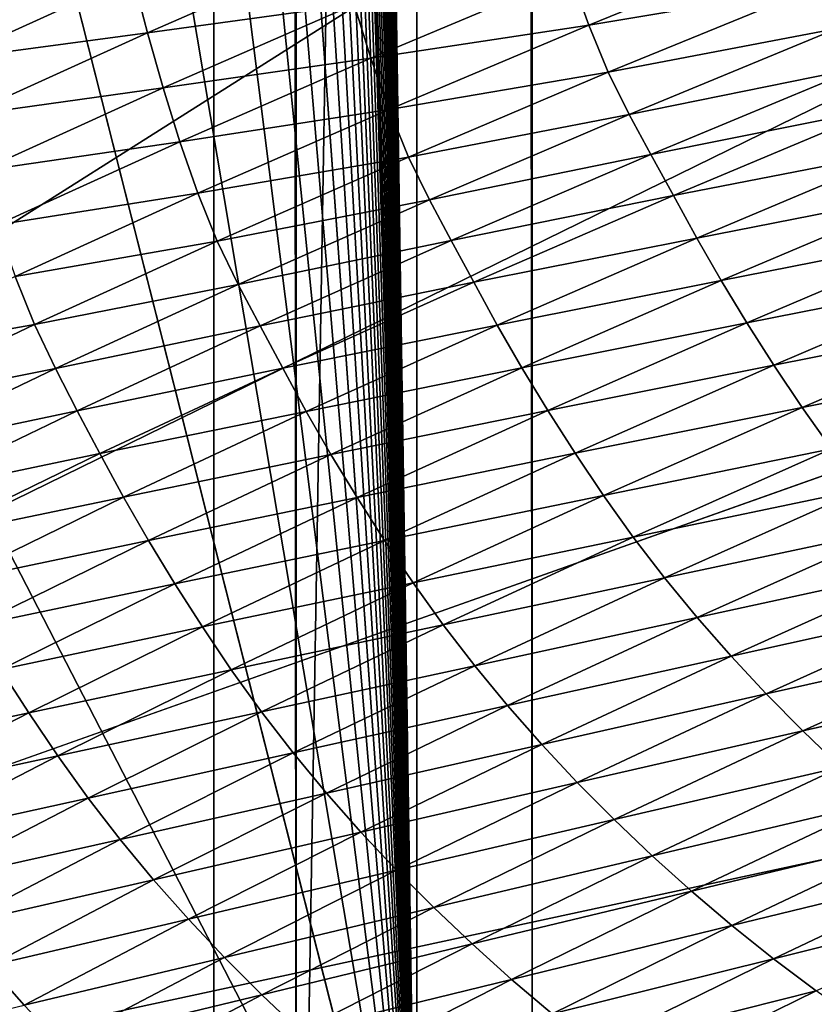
# Model space of a CAD drawing. Extents: x -54 to 446, y -6 to 1624.
# Tile 38 of 225: x -15.169 to -14.832, y 1555.321 to 1555.739. Entities that reach past the tile are written whole.
import ezdxf

# ---------------------------------------------------------------- set-up
doc = ezdxf.new("R2010")
doc.units = 0
doc.header["$LTSCALE"] = 46.933333
for name, color, linetype in [('1000', 7, 'CONTINUOUS'), ('1183', 7, 'CONTINUOUS'), ('1346', 7, 'CONTINUOUS'), ('1370', 7, 'CONTINUOUS'), ('1452', 7, 'CONTINUOUS'), ('1479', 7, 'CONTINUOUS'), ('1514', 7, 'CONTINUOUS'), ('1520', 7, 'CONTINUOUS'), ('967', 7, 'CONTINUOUS')]:
    doc.layers.add(name, color=color, linetype=linetype)

msp = doc.modelspace()

# ---------------------------------------------------------------- linework, layer by layer
at = {"layer": '1000', "color": 7, "linetype": 'CONTINUOUS'}
for points in [[(-15.995, 1555.13135, -0.4), (-15.76858, 1622.70779, -2.71141), (-13.61758, 1568, -8.40008), (-15.995, 1555.13135, -0.4)], [(-13.61758, 1565.59674, -8.40008), (-15.995, 1555.13135, -0.4), (-13.61758, 1568, -8.40008), (-13.61758, 1565.59674, -8.40008)], [(-13.61758, 1561.40326, -8.40008), (-15.995, 1555.13135, -0.4), (-13.61758, 1565.59674, -8.40008), (-13.61758, 1561.40326, -8.40008)], [(-13.61758, 1558, -8.40008), (-15.995, 1555.13135, -0.4), (-13.61758, 1561.40326, -8.40008), (-13.61758, 1558, -8.40008)], [(-13.45386, 1557.3112, -8.65988), (-15.995, 1555.13135, -0.4), (-13.61758, 1558, -8.40008), (-13.45386, 1557.3112, -8.65988)], [(-13.16788, 1556.92097, -9.08884), (-15.995, 1555.13135, -0.4), (-13.45386, 1557.3112, -8.65988), (-13.16788, 1556.92097, -9.08884)], [(-12.83956, 1556.67774, -9.54702), (-15.995, 1555.13135, -0.4), (-13.16788, 1556.92097, -9.08884), (-12.83956, 1556.67774, -9.54702)], [(-12.13891, 1556.5, -10.42338), (-15.995, 1555.13135, -0.4), (-12.83956, 1556.67774, -9.54702), (-12.13891, 1556.5, -10.42338)], [(-8.54071, 1554.23446, -13.52983), (-15.995, 1555.13135, -0.4), (-9.64452, 1556.5, -12.76649), (-8.54071, 1554.23446, -13.52983)], [(-9.64452, 1556.5, -12.76649), (-15.995, 1555.13135, -0.4), (-12.13891, 1556.5, -10.42338), (-9.64452, 1556.5, -12.76649)]]:
    msp.add_3dface(points, dxfattribs=at)
at = {"layer": '1183', "color": 7, "linetype": 'CONTINUOUS'}
for points in [[(-13.94889, 1554.98899, -1.4), (-13.94889, 1620.74866, -1.4), (-15.05135, 1554.98899, -1.4), (-13.94889, 1554.98899, -1.4)], [(-15.05135, 1554.98899, -1.4), (-13.94889, 1620.74866, -1.4), (-15.05135, 1620.74866, -1.4), (-15.05135, 1554.98899, -1.4)]]:
    msp.add_3dface(points, dxfattribs=at)
at = {"layer": '1346', "color": 7, "linetype": 'CONTINUOUS'}
for points in [[(-15.995, 1620.55017, -0.4), (-15.995, 1555.13135, -0.4), (-15.08628, 1620.55017, -0.4), (-15.995, 1620.55017, -0.4)], [(-15.995, 1555.13135, -0.4), (-15.08628, 1554.95407, -0.4), (-15.08628, 1620.55017, -0.4), (-15.995, 1555.13135, -0.4)]]:
    msp.add_3dface(points, dxfattribs=at)
at = {"layer": '1370', "color": 7, "linetype": 'CONTINUOUS'}
for points in [[(-15.29993, 1554.47769, 0.04261), (-9.9296, 1556.0576, 9.8693), (-15.3, 1554.48291, 0.08523), (-15.29993, 1554.47769, 0.04261)], [(-15.3, 1554.48291, 0.08523), (-9.9296, 1556.0576, 9.8693), (-15.29807, 1554.51251, 0.32473), (-15.3, 1554.48291, 0.08523)], [(-15.29985, 1554.47248), (-9.9296, 1556.0576, 9.8693), (-15.29993, 1554.47769, 0.04261), (-15.29985, 1554.47248)], [(-14, 1554.47248), (-9.9296, 1556.0576, 9.8693), (-15.29985, 1554.47248), (-14, 1554.47248)], [(-15.29807, 1554.51251, 0.32473), (-9.9296, 1556.0576, 9.8693), (-15.29268, 1554.54227, 0.56201), (-15.29807, 1554.51251, 0.32473)], [(-15.29268, 1554.54227, 0.56201), (-9.9296, 1556.0576, 9.8693), (-15.28382, 1554.57219, 0.79705), (-15.29268, 1554.54227, 0.56201)], [(-15.28382, 1554.57219, 0.79705), (-9.9296, 1556.0576, 9.8693), (-15.27148, 1554.60223, 1.02974), (-15.28382, 1554.57219, 0.79705)], [(-15.27148, 1554.60223, 1.02974), (-9.9296, 1556.0576, 9.8693), (-15.2556, 1554.63233, 1.25975), (-15.27148, 1554.60223, 1.02974)], [(-15.2556, 1554.63233, 1.25975), (-9.9296, 1556.0576, 9.8693), (-15.23632, 1554.6626, 1.48789), (-15.2556, 1554.63233, 1.25975)], [(-15.23632, 1554.6626, 1.48789), (-9.9296, 1556.0576, 9.8693), (-15.21374, 1554.69314, 1.71506), (-15.23632, 1554.6626, 1.48789)], [(-15.21374, 1554.69314, 1.71506), (-9.9296, 1556.0576, 9.8693), (-15.18791, 1554.72391, 1.94101), (-15.21374, 1554.69314, 1.71506)], [(-15.18791, 1554.72391, 1.94101), (-9.9296, 1556.0576, 9.8693), (-15.15878, 1554.75491, 2.16571), (-15.18791, 1554.72391, 1.94101)], [(-15.15878, 1554.75491, 2.16571), (-9.9296, 1556.0576, 9.8693), (-15.12629, 1554.78625, 2.39006), (-15.15878, 1554.75491, 2.16571)], [(-15.12629, 1554.78625, 2.39006), (-9.9296, 1556.0576, 9.8693), (-15.09044, 1554.81802, 2.61465), (-15.12629, 1554.78625, 2.39006)], [(-15.09044, 1554.81802, 2.61465), (-9.9296, 1556.0576, 9.8693), (-15.0513, 1554.85013, 2.83893), (-15.09044, 1554.81802, 2.61465)], [(-15.0513, 1554.85013, 2.83893), (-9.9296, 1556.0576, 9.8693), (-15.00873, 1554.88266, 3.06332), (-15.0513, 1554.85013, 2.83893)], [(-15.00873, 1554.88266, 3.06332), (-9.9296, 1556.0576, 9.8693), (-14.96261, 1554.91568, 3.28841), (-15.00873, 1554.88266, 3.06332)], [(-14.96261, 1554.91568, 3.28841), (-9.9296, 1556.0576, 9.8693), (-14.91291, 1554.94925, 3.51447), (-14.96261, 1554.91568, 3.28841)], [(-14.91291, 1554.94925, 3.51447), (-9.9296, 1556.0576, 9.8693), (-14.85969, 1554.98329, 3.74107), (-14.91291, 1554.94925, 3.51447)], [(-14.85969, 1554.98329, 3.74107), (-9.9296, 1556.0576, 9.8693), (-14.80302, 1555.01773, 3.96761), (-14.85969, 1554.98329, 3.74107)]]:
    msp.add_3dface(points, dxfattribs=at)
at = {"layer": '1452', "color": 7, "linetype": 'CONTINUOUS'}
for points in [[(-14.95129, 1555.22659, -1.4), (-14.95129, 1620.27951, -1.4), (-14.04895, 1555.22659, -1.4), (-14.95129, 1555.22659, -1.4)], [(-14.04895, 1555.22659, -1.4), (-14.95129, 1620.27951, -1.4), (-14.04895, 1620.27951, -1.4), (-14.04895, 1555.22659, -1.4)]]:
    msp.add_3dface(points, dxfattribs=at)
at = {"layer": '1479', "color": 7, "linetype": 'CONTINUOUS'}
for points in [[(-14.95129, 1555.22659, -1.4), (-14.99981, 1620.07544, -0.01071), (-14.95129, 1620.27951, -1.4), (-14.95129, 1555.22659, -1.4)], [(-15.00018, 1619.82216), (-14.99981, 1620.07544, -0.01071), (-14.95129, 1555.22659, -1.4), (-15.00018, 1619.82216)], [(-15.00018, 1555.1777), (-15.00018, 1619.82216), (-14.95129, 1555.22659, -1.4), (-15.00018, 1555.1777)]]:
    msp.add_3dface(points, dxfattribs=at)
at = {"layer": '1514', "color": 7, "linetype": 'CONTINUOUS'}
for points in [[(-16, 1618.82723), (-16, 1619.82216), (-15.00018, 1555.1777), (-16, 1618.82723)], [(-15.00018, 1555.1777), (-16, 1619.82216), (-15.00018, 1619.82216), (-15.00018, 1555.1777)], [(-16, 1616.85158), (-16, 1618.82723), (-15.00018, 1555.1777), (-16, 1616.85158)], [(-16, 1614.87376), (-16, 1616.85158), (-15.00018, 1555.1777), (-16, 1614.87376)], [(-16, 1612.89379), (-16, 1614.87376), (-15.00018, 1555.1777), (-16, 1612.89379)], [(-16, 1610.91167), (-16, 1612.89379), (-15.00018, 1555.1777), (-16, 1610.91167)], [(-16, 1608.9274), (-16, 1610.91167), (-15.00018, 1555.1777), (-16, 1608.9274)], [(-16, 1606.94096), (-16, 1608.9274), (-15.00018, 1555.1777), (-16, 1606.94096)], [(-16, 1604.95238), (-16, 1606.94096), (-15.00018, 1555.1777), (-16, 1604.95238)], [(-16, 1602.96164), (-16, 1604.95238), (-15.00018, 1555.1777), (-16, 1602.96164)], [(-16, 1600.96874), (-16, 1602.96164), (-15.00018, 1555.1777), (-16, 1600.96874)], [(-16, 1598.97369), (-16, 1600.96874), (-15.00018, 1555.1777), (-16, 1598.97369)], [(-16, 1596.97649), (-16, 1598.97369), (-15.00018, 1555.1777), (-16, 1596.97649)], [(-16, 1594.97713), (-16, 1596.97649), (-15.00018, 1555.1777), (-16, 1594.97713)], [(-16, 1592.97561), (-16, 1594.97713), (-15.00018, 1555.1777), (-16, 1592.97561)], [(-16, 1590.97195), (-16, 1592.97561), (-15.00018, 1555.1777), (-16, 1590.97195)], [(-16, 1588.96612), (-16, 1590.97195), (-15.00018, 1555.1777), (-16, 1588.96612)], [(-16, 1587.77903), (-16, 1588.96612), (-15.00018, 1555.1777), (-16, 1587.77903)], [(-16, 1586.9722), (-16, 1587.77903), (-15.00018, 1555.1777), (-16, 1586.9722)], [(-16, 1584.99652), (-16, 1586.9722), (-15.00018, 1555.1777), (-16, 1584.99652)], [(-16, 1583.01876), (-16, 1584.99652), (-15.00018, 1555.1777), (-16, 1583.01876)], [(-16, 1581.03892), (-16, 1583.01876), (-15.00018, 1555.1777), (-16, 1581.03892)], [(-16, 1579.05699), (-16, 1581.03892), (-15.00018, 1555.1777), (-16, 1579.05699)], [(-16, 1577.07298), (-16, 1579.05699), (-15.00018, 1555.1777), (-16, 1577.07298)], [(-16, 1575.08689), (-16, 1577.07298), (-15.00018, 1555.1777), (-16, 1575.08689)], [(-16, 1573.09872), (-16, 1575.08689), (-15.00018, 1555.1777), (-16, 1573.09872)], [(-16, 1571.10847), (-16, 1573.09872), (-15.00018, 1555.1777), (-16, 1571.10847)], [(-16, 1569.11613), (-16, 1571.10847), (-15.00018, 1555.1777), (-16, 1569.11613)], [(-16, 1567.12172), (-16, 1569.11613), (-15.00018, 1555.1777), (-16, 1567.12172)], [(-16, 1565.12522), (-16, 1567.12172), (-15.00018, 1555.1777), (-16, 1565.12522)], [(-16, 1563.12664), (-16, 1565.12522), (-15.00018, 1555.1777), (-16, 1563.12664)], [(-16, 1561.12598), (-16, 1563.12664), (-15.00018, 1555.1777), (-16, 1561.12598)], [(-16, 1559.12324), (-16, 1561.12598), (-15.00018, 1555.1777), (-16, 1559.12324)], [(-16, 1557.11841), (-16, 1559.12324), (-15.00018, 1555.1777), (-16, 1557.11841)], [(-16, 1555.1777), (-16, 1557.11841), (-15.00018, 1555.1777), (-16, 1555.1777)]]:
    msp.add_3dface(points, dxfattribs=at)
at = {"layer": '1520', "color": 7, "linetype": 'CONTINUOUS'}
for points in [[(-14.92732, 1555.73649, 5.72467), (-14.83904, 1555.77253, 5.95967), (-14.93501, 1555.75818, 5.72013), (-14.92732, 1555.73649, 5.72467)], [(-14.92732, 1555.73649, 5.72467), (-14.83079, 1555.75272, 5.96239), (-14.83904, 1555.77253, 5.95967), (-14.92732, 1555.73649, 5.72467)], [(-15.1144, 1555.73329, 5.23668), (-15.03347, 1555.76867, 5.47213), (-15.12056, 1555.75718, 5.22786), (-15.1144, 1555.73329, 5.23668)], [(-15.1144, 1555.73329, 5.23668), (-15.02679, 1555.74529, 5.47904), (-15.03347, 1555.76867, 5.47213), (-15.1144, 1555.73329, 5.23668)], [(-15.19779, 1555.72206, 4.99235), (-15.12056, 1555.75718, 5.22786), (-15.20324, 1555.74672, 4.97884), (-15.19779, 1555.72206, 4.99235)], [(-15.19779, 1555.72206, 4.99235), (-15.1144, 1555.73329, 5.23668), (-15.12056, 1555.75718, 5.22786), (-15.19779, 1555.72206, 4.99235)], [(-15.01964, 1555.72249, 5.4847), (-14.93501, 1555.75818, 5.72013), (-15.02679, 1555.74529, 5.47904), (-15.01964, 1555.72249, 5.4847)], [(-15.01964, 1555.72249, 5.4847), (-14.92732, 1555.73649, 5.72467), (-14.93501, 1555.75818, 5.72013), (-15.01964, 1555.72249, 5.4847)], [(-14.91907, 1555.71653, 5.72737), (-14.83079, 1555.75272, 5.96239), (-14.92732, 1555.73649, 5.72467), (-14.91907, 1555.71653, 5.72737)], [(-14.91907, 1555.71653, 5.72737), (-14.82196, 1555.73507, 5.96313), (-14.83079, 1555.75272, 5.96239), (-14.91907, 1555.71653, 5.72737)], [(-15.10778, 1555.70991, 5.24328), (-15.02679, 1555.74529, 5.47904), (-15.1144, 1555.73329, 5.23668), (-15.10778, 1555.70991, 5.24328)], [(-15.10778, 1555.70991, 5.24328), (-15.01964, 1555.72249, 5.4847), (-15.02679, 1555.74529, 5.47904), (-15.10778, 1555.70991, 5.24328)], [(-15.01197, 1555.70072, 5.48909), (-14.92732, 1555.73649, 5.72467), (-15.01964, 1555.72249, 5.4847), (-15.01197, 1555.70072, 5.48909)], [(-15.01197, 1555.70072, 5.48909), (-14.91907, 1555.71653, 5.72737), (-14.92732, 1555.73649, 5.72467), (-15.01197, 1555.70072, 5.48909)], [(-14.91023, 1555.69861, 5.72822), (-14.82196, 1555.73507, 5.96313), (-14.91907, 1555.71653, 5.72737), (-14.91023, 1555.69861, 5.72822)], [(-14.91023, 1555.69861, 5.72822), (-14.81271, 1555.71841, 5.96442), (-14.82196, 1555.73507, 5.96313), (-14.91023, 1555.69861, 5.72822)], [(-15.19172, 1555.69819, 5.00071), (-15.1144, 1555.73329, 5.23668), (-15.19779, 1555.72206, 4.99235), (-15.19172, 1555.69819, 5.00071)], [(-15.19172, 1555.69819, 5.00071), (-15.10778, 1555.70991, 5.24328), (-15.1144, 1555.73329, 5.23668), (-15.19172, 1555.69819, 5.00071)], [(-15.10066, 1555.68707, 5.24871), (-15.01964, 1555.72249, 5.4847), (-15.10778, 1555.70991, 5.24328), (-15.10066, 1555.68707, 5.24871)], [(-15.10066, 1555.68707, 5.24871), (-15.01197, 1555.70072, 5.48909), (-15.01964, 1555.72249, 5.4847), (-15.10066, 1555.68707, 5.24871)], [(-14.90097, 1555.68166, 5.72957), (-14.81271, 1555.71841, 5.96442), (-14.91023, 1555.69861, 5.72822), (-14.90097, 1555.68166, 5.72957)], [(-14.90097, 1555.68166, 5.72957), (-14.80321, 1555.70126, 5.96805), (-14.81271, 1555.71841, 5.96442), (-14.90097, 1555.68166, 5.72957)], [(-15.00372, 1555.6806, 5.49176), (-14.91907, 1555.71653, 5.72737), (-15.01197, 1555.70072, 5.48909), (-15.00372, 1555.6806, 5.49176)], [(-15.00372, 1555.6806, 5.49176), (-14.91023, 1555.69861, 5.72822), (-14.91907, 1555.71653, 5.72737), (-15.00372, 1555.6806, 5.49176)], [(-15.18515, 1555.67479, 5.00699), (-15.10778, 1555.70991, 5.24328), (-15.19172, 1555.69819, 5.00071), (-15.18515, 1555.67479, 5.00699)], [(-15.18515, 1555.67479, 5.00699), (-15.10066, 1555.68707, 5.24871), (-15.10778, 1555.70991, 5.24328), (-15.18515, 1555.67479, 5.00699)], [(-14.89143, 1555.66426, 5.7331), (-14.80321, 1555.70126, 5.96805), (-14.90097, 1555.68166, 5.72957), (-14.89143, 1555.66426, 5.7331)], [(-14.89143, 1555.66426, 5.7331), (-14.79341, 1555.68337, 5.97211), (-14.80321, 1555.70126, 5.96805), (-14.89143, 1555.66426, 5.7331)], [(-15.093, 1555.66523, 5.25294), (-15.01197, 1555.70072, 5.48909), (-15.10066, 1555.68707, 5.24871), (-15.093, 1555.66523, 5.25294)], [(-15.093, 1555.66523, 5.25294), (-15.00372, 1555.6806, 5.49176), (-15.01197, 1555.70072, 5.48909), (-15.093, 1555.66523, 5.25294)], [(-14.99489, 1555.66243, 5.49271), (-14.91023, 1555.69861, 5.72822), (-15.00372, 1555.6806, 5.49176), (-14.99489, 1555.66243, 5.49271)], [(-14.99489, 1555.66243, 5.49271), (-14.90097, 1555.68166, 5.72957), (-14.91023, 1555.69861, 5.72822), (-14.99489, 1555.66243, 5.49271)], [(-15.17807, 1555.65192, 5.01218), (-15.10066, 1555.68707, 5.24871), (-15.18515, 1555.67479, 5.00699), (-15.17807, 1555.65192, 5.01218)], [(-15.17807, 1555.65192, 5.01218), (-15.093, 1555.66523, 5.25294), (-15.10066, 1555.68707, 5.24871), (-15.17807, 1555.65192, 5.01218)], [(-15.08477, 1555.64495, 5.25559), (-15.00372, 1555.6806, 5.49176), (-15.093, 1555.66523, 5.25294), (-15.08477, 1555.64495, 5.25559)], [(-15.08477, 1555.64495, 5.25559), (-14.99489, 1555.66243, 5.49271), (-15.00372, 1555.6806, 5.49176), (-15.08477, 1555.64495, 5.25559)], [(-14.98562, 1555.64518, 5.49411), (-14.90097, 1555.68166, 5.72957), (-14.99489, 1555.66243, 5.49271), (-14.98562, 1555.64518, 5.49411)], [(-14.98562, 1555.64518, 5.49411), (-14.89143, 1555.66426, 5.7331), (-14.90097, 1555.68166, 5.72957), (-14.98562, 1555.64518, 5.49411)], [(-14.88157, 1555.64622, 5.73702), (-14.79341, 1555.68337, 5.97211), (-14.89143, 1555.66426, 5.7331), (-14.88157, 1555.64622, 5.73702)], [(-14.88157, 1555.64622, 5.73702), (-14.78309, 1555.66552, 5.97397), (-14.79341, 1555.68337, 5.97211), (-14.88157, 1555.64622, 5.73702)], [(-15.17043, 1555.63, 5.01626), (-15.093, 1555.66523, 5.25294), (-15.17807, 1555.65192, 5.01218), (-15.17043, 1555.63, 5.01626)], [(-15.17043, 1555.63, 5.01626), (-15.08477, 1555.64495, 5.25559), (-15.093, 1555.66523, 5.25294), (-15.17043, 1555.63, 5.01626)], [(-14.97605, 1555.62755, 5.49754), (-14.89143, 1555.66426, 5.7331), (-14.98562, 1555.64518, 5.49411), (-14.97605, 1555.62755, 5.49754)], [(-14.97605, 1555.62755, 5.49754), (-14.88157, 1555.64622, 5.73702), (-14.89143, 1555.66426, 5.7331), (-14.97605, 1555.62755, 5.49754)], [(-14.87118, 1555.62822, 5.73887), (-14.78309, 1555.66552, 5.97397), (-14.88157, 1555.64622, 5.73702), (-14.87118, 1555.62822, 5.73887)], [(-14.87118, 1555.62822, 5.73887), (-14.77224, 1555.64776, 5.97387), (-14.78309, 1555.66552, 5.97397), (-14.87118, 1555.62822, 5.73887)], [(-15.07595, 1555.62651, 5.25662), (-14.99489, 1555.66243, 5.49271), (-15.08477, 1555.64495, 5.25559), (-15.07595, 1555.62651, 5.25662)], [(-15.07595, 1555.62651, 5.25662), (-14.98562, 1555.64518, 5.49411), (-14.99489, 1555.66243, 5.49271), (-15.07595, 1555.62651, 5.25662)], [(-14.86025, 1555.61032, 5.73888), (-14.77224, 1555.64776, 5.97387), (-14.87118, 1555.62822, 5.73887), (-14.86025, 1555.61032, 5.73888)], [(-14.86025, 1555.61032, 5.73888), (-14.7609, 1555.62988, 5.97294), (-14.77224, 1555.64776, 5.97387), (-14.86025, 1555.61032, 5.73888)], [(-15.16222, 1555.60957, 5.01887), (-15.08477, 1555.64495, 5.25559), (-15.17043, 1555.63, 5.01626), (-15.16222, 1555.60957, 5.01887)], [(-15.16222, 1555.60957, 5.01887), (-15.07595, 1555.62651, 5.25662), (-15.08477, 1555.64495, 5.25559), (-15.16222, 1555.60957, 5.01887)], [(-15.06667, 1555.60897, 5.25807), (-14.98562, 1555.64518, 5.49411), (-15.07595, 1555.62651, 5.25662), (-15.06667, 1555.60897, 5.25807)], [(-15.06667, 1555.60897, 5.25807), (-14.97605, 1555.62755, 5.49754), (-14.98562, 1555.64518, 5.49411), (-15.06667, 1555.60897, 5.25807)], [(-14.96613, 1555.60933, 5.50131), (-14.88157, 1555.64622, 5.73702), (-14.97605, 1555.62755, 5.49754), (-14.96613, 1555.60933, 5.50131)], [(-14.96613, 1555.60933, 5.50131), (-14.87118, 1555.62822, 5.73887), (-14.88157, 1555.64622, 5.73702), (-14.96613, 1555.60933, 5.50131)], [(-15.24428, 1555.59505, 4.77908), (-15.16222, 1555.60957, 5.01887), (-15.17043, 1555.63, 5.01626), (-15.24428, 1555.59505, 4.77908)], [(-15.15341, 1555.59088, 5.01999), (-15.07595, 1555.62651, 5.25662), (-15.16222, 1555.60957, 5.01887), (-15.15341, 1555.59088, 5.01999)], [(-15.15341, 1555.59088, 5.01999), (-15.06667, 1555.60897, 5.25807), (-15.07595, 1555.62651, 5.25662), (-15.15341, 1555.59088, 5.01999)], [(-15.05707, 1555.59111, 5.26139), (-14.97605, 1555.62755, 5.49754), (-15.06667, 1555.60897, 5.25807), (-15.05707, 1555.59111, 5.26139)], [(-15.05707, 1555.59111, 5.26139), (-14.96613, 1555.60933, 5.50131), (-14.97605, 1555.62755, 5.49754), (-15.05707, 1555.59111, 5.26139)], [(-14.95568, 1555.59119, 5.50314), (-14.87118, 1555.62822, 5.73887), (-14.96613, 1555.60933, 5.50131), (-14.95568, 1555.59119, 5.50314)], [(-14.95568, 1555.59119, 5.50314), (-14.86025, 1555.61032, 5.73888), (-14.87118, 1555.62822, 5.73887), (-14.95568, 1555.59119, 5.50314)], [(-14.84882, 1555.59233, 5.73809), (-14.7609, 1555.62988, 5.97294), (-14.86025, 1555.61032, 5.73888), (-14.84882, 1555.59233, 5.73809)], [(-14.84882, 1555.59233, 5.73809), (-14.74908, 1555.61211, 5.97131), (-14.7609, 1555.62988, 5.97294), (-14.84882, 1555.59233, 5.73809)], [(-15.23608, 1555.57447, 4.78165), (-15.16222, 1555.60957, 5.01887), (-15.24428, 1555.59505, 4.77908), (-15.23608, 1555.57447, 4.78165)], [(-15.23608, 1555.57447, 4.78165), (-15.15341, 1555.59088, 5.01999), (-15.16222, 1555.60957, 5.01887), (-15.23608, 1555.57447, 4.78165)], [(-15.04711, 1555.57274, 5.26502), (-14.96613, 1555.60933, 5.50131), (-15.05707, 1555.59111, 5.26139), (-15.04711, 1555.57274, 5.26502)], [(-15.04711, 1555.57274, 5.26502), (-14.95568, 1555.59119, 5.50314), (-14.96613, 1555.60933, 5.50131), (-15.04711, 1555.57274, 5.26502)], [(-14.94467, 1555.57316, 5.50324), (-14.86025, 1555.61032, 5.73888), (-14.95568, 1555.59119, 5.50314), (-14.94467, 1555.57316, 5.50324)], [(-14.94467, 1555.57316, 5.50324), (-14.84882, 1555.59233, 5.73809), (-14.86025, 1555.61032, 5.73888), (-14.94467, 1555.57316, 5.50324)], [(-14.83688, 1555.57447, 5.73664), (-14.74908, 1555.61211, 5.97131), (-14.84882, 1555.59233, 5.73809), (-14.83688, 1555.57447, 5.73664)], [(-14.83688, 1555.57447, 5.73664), (-14.73667, 1555.59463, 5.96887), (-14.74908, 1555.61211, 5.97131), (-14.83688, 1555.57447, 5.73664)], [(-15.14413, 1555.57305, 5.02149), (-15.06667, 1555.60897, 5.25807), (-15.15341, 1555.59088, 5.01999), (-15.14413, 1555.57305, 5.02149)], [(-15.14413, 1555.57305, 5.02149), (-15.05707, 1555.59111, 5.26139), (-15.06667, 1555.60897, 5.25807), (-15.14413, 1555.57305, 5.02149)], [(-14.82436, 1555.5569, 5.7344), (-14.73667, 1555.59463, 5.96887), (-14.83688, 1555.57447, 5.73664), (-14.82436, 1555.5569, 5.7344)], [(-15.22729, 1555.55553, 4.78285), (-15.15341, 1555.59088, 5.01999), (-15.23608, 1555.57447, 4.78165), (-15.22729, 1555.55553, 4.78285)], [(-15.22729, 1555.55553, 4.78285), (-15.14413, 1555.57305, 5.02149), (-15.15341, 1555.59088, 5.01999), (-15.22729, 1555.55553, 4.78285)], [(-15.13451, 1555.55496, 5.02469), (-15.05707, 1555.59111, 5.26139), (-15.14413, 1555.57305, 5.02149), (-15.13451, 1555.55496, 5.02469)], [(-15.13451, 1555.55496, 5.02469), (-15.04711, 1555.57274, 5.26502), (-15.05707, 1555.59111, 5.26139), (-15.13451, 1555.55496, 5.02469)], [(-15.03659, 1555.55444, 5.26683), (-14.95568, 1555.59119, 5.50314), (-15.04711, 1555.57274, 5.26502), (-15.03659, 1555.55444, 5.26683)], [(-15.03659, 1555.55444, 5.26683), (-14.94467, 1555.57316, 5.50324), (-14.95568, 1555.59119, 5.50314), (-15.03659, 1555.55444, 5.26683)], [(-14.93315, 1555.55506, 5.50259), (-14.84882, 1555.59233, 5.73809), (-14.94467, 1555.57316, 5.50324), (-14.93315, 1555.55506, 5.50259)], [(-14.93315, 1555.55506, 5.50259), (-14.83688, 1555.57447, 5.73664), (-14.84882, 1555.59233, 5.73809), (-14.93315, 1555.55506, 5.50259)], [(-15.21802, 1555.53741, 4.7844), (-15.14413, 1555.57305, 5.02149), (-15.22729, 1555.55553, 4.78285), (-15.21802, 1555.53741, 4.7844)], [(-15.21802, 1555.53741, 4.7844), (-15.13451, 1555.55496, 5.02469), (-15.14413, 1555.57305, 5.02149), (-15.21802, 1555.53741, 4.7844)], [(-15.1245, 1555.53642, 5.02818), (-15.04711, 1555.57274, 5.26502), (-15.13451, 1555.55496, 5.02469), (-15.1245, 1555.53642, 5.02818)], [(-15.1245, 1555.53642, 5.02818), (-15.03659, 1555.55444, 5.26683), (-15.04711, 1555.57274, 5.26502), (-15.1245, 1555.53642, 5.02818)], [(-15.02551, 1555.53628, 5.26702), (-14.94467, 1555.57316, 5.50324), (-15.03659, 1555.55444, 5.26683), (-15.02551, 1555.53628, 5.26702)], [(-15.02551, 1555.53628, 5.26702), (-14.93315, 1555.55506, 5.50259), (-14.94467, 1555.57316, 5.50324), (-15.02551, 1555.53628, 5.26702)], [(-14.92112, 1555.5371, 5.5013), (-14.83688, 1555.57447, 5.73664), (-14.93315, 1555.55506, 5.50259), (-14.92112, 1555.5371, 5.5013)], [(-14.92112, 1555.5371, 5.5013), (-14.82436, 1555.5569, 5.7344), (-14.83688, 1555.57447, 5.73664), (-14.92112, 1555.5371, 5.5013)], [(-15.01391, 1555.51807, 5.26649), (-14.93315, 1555.55506, 5.50259), (-15.02551, 1555.53628, 5.26702), (-15.01391, 1555.51807, 5.26649)], [(-15.01391, 1555.51807, 5.26649), (-14.92112, 1555.5371, 5.5013), (-14.93315, 1555.55506, 5.50259), (-15.01391, 1555.51807, 5.26649)], [(-14.90848, 1555.51945, 5.49927), (-14.82436, 1555.5569, 5.7344), (-14.92112, 1555.5371, 5.5013), (-14.90848, 1555.51945, 5.49927)], [(-14.90848, 1555.51945, 5.49927), (-14.8112, 1555.53973, 5.73131), (-14.82436, 1555.5569, 5.7344), (-14.90848, 1555.51945, 5.49927)], [(-15.20837, 1555.51909, 4.78749), (-15.13451, 1555.55496, 5.02469), (-15.21802, 1555.53741, 4.7844), (-15.20837, 1555.51909, 4.78749)], [(-15.20837, 1555.51909, 4.78749), (-15.1245, 1555.53642, 5.02818), (-15.13451, 1555.55496, 5.02469), (-15.20837, 1555.51909, 4.78749)], [(-15.11393, 1555.51799, 5.02997), (-15.03659, 1555.55444, 5.26683), (-15.1245, 1555.53642, 5.02818), (-15.11393, 1555.51799, 5.02997)], [(-15.11393, 1555.51799, 5.02997), (-15.02551, 1555.53628, 5.26702), (-15.03659, 1555.55444, 5.26683), (-15.11393, 1555.51799, 5.02997)], [(-14.89521, 1555.50218, 5.49642), (-14.8112, 1555.53973, 5.73131), (-14.90848, 1555.51945, 5.49927), (-14.89521, 1555.50218, 5.49642)], [(-14.89521, 1555.50218, 5.49642), (-14.79747, 1555.52301, 5.72749), (-14.8112, 1555.53973, 5.73131), (-14.89521, 1555.50218, 5.49642)], [(-15.19832, 1555.5004, 4.79083), (-15.1245, 1555.53642, 5.02818), (-15.20837, 1555.51909, 4.78749), (-15.19832, 1555.5004, 4.79083)], [(-15.19832, 1555.5004, 4.79083), (-15.11393, 1555.51799, 5.02997), (-15.1245, 1555.53642, 5.02818), (-15.19832, 1555.5004, 4.79083)], [(-15.10279, 1555.49969, 5.03024), (-15.02551, 1555.53628, 5.26702), (-15.11393, 1555.51799, 5.02997), (-15.10279, 1555.49969, 5.03024)], [(-15.10279, 1555.49969, 5.03024), (-15.01391, 1555.51807, 5.26649), (-15.02551, 1555.53628, 5.26702), (-15.10279, 1555.49969, 5.03024)], [(-15.00178, 1555.50003, 5.26536), (-14.92112, 1555.5371, 5.5013), (-15.01391, 1555.51807, 5.26649), (-15.00178, 1555.50003, 5.26536)], [(-15.00178, 1555.50003, 5.26536), (-14.90848, 1555.51945, 5.49927), (-14.92112, 1555.5371, 5.5013), (-15.00178, 1555.50003, 5.26536)], [(-14.88137, 1555.48537, 5.49288), (-14.79747, 1555.52301, 5.72749), (-14.89521, 1555.50218, 5.49642), (-14.88137, 1555.48537, 5.49288)], [(-14.88137, 1555.48537, 5.49288), (-14.78321, 1555.50672, 5.723), (-14.79747, 1555.52301, 5.72749), (-14.88137, 1555.48537, 5.49288)], [(-15.1877, 1555.48183, 4.7926), (-15.11393, 1555.51799, 5.02997), (-15.19832, 1555.5004, 4.79083), (-15.1877, 1555.48183, 4.7926)], [(-15.1877, 1555.48183, 4.7926), (-15.10279, 1555.49969, 5.03024), (-15.11393, 1555.51799, 5.02997), (-15.1877, 1555.48183, 4.7926)], [(-15.0911, 1555.48138, 5.02984), (-15.01391, 1555.51807, 5.26649), (-15.10279, 1555.49969, 5.03024), (-15.0911, 1555.48138, 5.02984)], [(-15.0911, 1555.48138, 5.02984), (-15.00178, 1555.50003, 5.26536), (-15.01391, 1555.51807, 5.26649), (-15.0911, 1555.48138, 5.02984)], [(-14.98905, 1555.48228, 5.26352), (-14.90848, 1555.51945, 5.49927), (-15.00178, 1555.50003, 5.26536), (-14.98905, 1555.48228, 5.26352)], [(-14.98905, 1555.48228, 5.26352), (-14.89521, 1555.50218, 5.49642), (-14.90848, 1555.51945, 5.49927), (-14.98905, 1555.48228, 5.26352)], [(-14.86699, 1555.46899, 5.4887), (-14.78321, 1555.50672, 5.723), (-14.88137, 1555.48537, 5.49288), (-14.86699, 1555.46899, 5.4887)], [(-14.86699, 1555.46899, 5.4887), (-14.76842, 1555.49079, 5.71788), (-14.78321, 1555.50672, 5.723), (-14.86699, 1555.46899, 5.4887)], [(-14.97567, 1555.46492, 5.26091), (-14.89521, 1555.50218, 5.49642), (-14.98905, 1555.48228, 5.26352), (-14.97567, 1555.46492, 5.26091)], [(-14.97567, 1555.46492, 5.26091), (-14.88137, 1555.48537, 5.49288), (-14.89521, 1555.50218, 5.49642), (-14.97567, 1555.46492, 5.26091)], [(-15.17649, 1555.46339, 4.79297), (-15.10279, 1555.49969, 5.03024), (-15.1877, 1555.48183, 4.7926), (-15.17649, 1555.46339, 4.79297)], [(-15.17649, 1555.46339, 4.79297), (-15.0911, 1555.48138, 5.02984), (-15.10279, 1555.49969, 5.03024), (-15.17649, 1555.46339, 4.79297)], [(-15.07888, 1555.46324, 5.02887), (-15.00178, 1555.50003, 5.26536), (-15.0911, 1555.48138, 5.02984), (-15.07888, 1555.46324, 5.02887)], [(-15.07888, 1555.46324, 5.02887), (-14.98905, 1555.48228, 5.26352), (-15.00178, 1555.50003, 5.26536), (-15.07888, 1555.46324, 5.02887)], [(-14.85206, 1555.45298, 5.48391), (-14.76842, 1555.49079, 5.71788), (-14.86699, 1555.46899, 5.4887), (-14.85206, 1555.45298, 5.48391)], [(-14.85206, 1555.45298, 5.48391), (-14.75309, 1555.47518, 5.71217), (-14.76842, 1555.49079, 5.71788), (-14.85206, 1555.45298, 5.48391)], [(-14.96172, 1555.44802, 5.25764), (-14.88137, 1555.48537, 5.49288), (-14.97567, 1555.46492, 5.26091), (-14.96172, 1555.44802, 5.25764)], [(-14.96172, 1555.44802, 5.25764), (-14.86699, 1555.46899, 5.4887), (-14.88137, 1555.48537, 5.49288), (-14.96172, 1555.44802, 5.25764)], [(-15.16473, 1555.44498, 4.79269), (-15.0911, 1555.48138, 5.02984), (-15.17649, 1555.46339, 4.79297), (-15.16473, 1555.44498, 4.79269)], [(-15.16473, 1555.44498, 4.79269), (-15.07888, 1555.46324, 5.02887), (-15.0911, 1555.48138, 5.02984), (-15.16473, 1555.44498, 4.79269)], [(-15.06605, 1555.4454, 5.02722), (-14.98905, 1555.48228, 5.26352), (-15.07888, 1555.46324, 5.02887), (-15.06605, 1555.4454, 5.02722)], [(-15.06605, 1555.4454, 5.02722), (-14.97567, 1555.46492, 5.26091), (-14.98905, 1555.48228, 5.26352), (-15.06605, 1555.4454, 5.02722)], [(-14.8366, 1555.4373, 5.47857), (-14.75309, 1555.47518, 5.71217), (-14.85206, 1555.45298, 5.48391), (-14.8366, 1555.4373, 5.47857)], [(-14.8366, 1555.4373, 5.47857), (-14.73723, 1555.45991, 5.7059), (-14.75309, 1555.47518, 5.71217), (-14.8366, 1555.4373, 5.47857)], [(-14.94722, 1555.43155, 5.25376), (-14.86699, 1555.46899, 5.4887), (-14.96172, 1555.44802, 5.25764), (-14.94722, 1555.43155, 5.25376)], [(-14.94722, 1555.43155, 5.25376), (-14.85206, 1555.45298, 5.48391), (-14.86699, 1555.46899, 5.4887), (-14.94722, 1555.43155, 5.25376)], [(-15.24663, 1555.4274, 4.55523), (-15.16473, 1555.44498, 4.79269), (-15.17649, 1555.46339, 4.79297), (-15.24663, 1555.4274, 4.55523)], [(-15.15242, 1555.42675, 4.79187), (-15.07888, 1555.46324, 5.02887), (-15.16473, 1555.44498, 4.79269), (-15.15242, 1555.42675, 4.79187)], [(-15.15242, 1555.42675, 4.79187), (-15.06605, 1555.4454, 5.02722), (-15.07888, 1555.46324, 5.02887), (-15.15242, 1555.42675, 4.79187)], [(-15.05257, 1555.42796, 5.02484), (-14.97567, 1555.46492, 5.26091), (-15.06605, 1555.4454, 5.02722), (-15.05257, 1555.42796, 5.02484)], [(-15.05257, 1555.42796, 5.02484), (-14.96172, 1555.44802, 5.25764), (-14.97567, 1555.46492, 5.26091), (-15.05257, 1555.42796, 5.02484)], [(-14.82061, 1555.42197, 5.47269), (-14.73723, 1555.45991, 5.7059), (-14.8366, 1555.4373, 5.47857), (-14.82061, 1555.42197, 5.47269)], [(-14.93217, 1555.41545, 5.24931), (-14.85206, 1555.45298, 5.48391), (-14.94722, 1555.43155, 5.25376), (-14.93217, 1555.41545, 5.24931)], [(-14.93217, 1555.41545, 5.24931), (-14.8366, 1555.4373, 5.47857), (-14.85206, 1555.45298, 5.48391), (-14.93217, 1555.41545, 5.24931)], [(-15.03852, 1555.41096, 5.02183), (-14.96172, 1555.44802, 5.25764), (-15.05257, 1555.42796, 5.02484), (-15.03852, 1555.41096, 5.02183)], [(-15.03852, 1555.41096, 5.02183), (-14.94722, 1555.43155, 5.25376), (-14.96172, 1555.44802, 5.25764), (-15.03852, 1555.41096, 5.02183)], [(-15.23479, 1555.40888, 4.55508), (-15.16473, 1555.44498, 4.79269), (-15.24663, 1555.4274, 4.55523), (-15.23479, 1555.40888, 4.55508)], [(-15.23479, 1555.40888, 4.55508), (-15.15242, 1555.42675, 4.79187), (-15.16473, 1555.44498, 4.79269), (-15.23479, 1555.40888, 4.55508)], [(-15.1395, 1555.40883, 4.79041), (-15.06605, 1555.4454, 5.02722), (-15.15242, 1555.42675, 4.79187), (-15.1395, 1555.40883, 4.79041)], [(-15.1395, 1555.40883, 4.79041), (-15.05257, 1555.42796, 5.02484), (-15.06605, 1555.4454, 5.02722), (-15.1395, 1555.40883, 4.79041)], [(-14.91659, 1555.39971, 5.24432), (-14.8366, 1555.4373, 5.47857), (-14.93217, 1555.41545, 5.24931), (-14.91659, 1555.39971, 5.24432)], [(-14.91659, 1555.39971, 5.24432), (-14.82061, 1555.42197, 5.47269), (-14.8366, 1555.4373, 5.47857), (-14.91659, 1555.39971, 5.24432)], [(-15.02391, 1555.3944, 5.01825), (-14.94722, 1555.43155, 5.25376), (-15.03852, 1555.41096, 5.02183), (-15.02391, 1555.3944, 5.01825)], [(-15.02391, 1555.3944, 5.01825), (-14.93217, 1555.41545, 5.24931), (-14.94722, 1555.43155, 5.25376), (-15.02391, 1555.3944, 5.01825)], [(-15.2224, 1555.39057, 4.55442), (-15.15242, 1555.42675, 4.79187), (-15.23479, 1555.40888, 4.55508), (-15.2224, 1555.39057, 4.55442)], [(-15.2224, 1555.39057, 4.55442), (-15.1395, 1555.40883, 4.79041), (-15.15242, 1555.42675, 4.79187), (-15.2224, 1555.39057, 4.55442)], [(-15.12592, 1555.39129, 4.78826), (-15.05257, 1555.42796, 5.02484), (-15.1395, 1555.40883, 4.79041), (-15.12592, 1555.39129, 4.78826)], [(-15.12592, 1555.39129, 4.78826), (-15.03852, 1555.41096, 5.02183), (-15.05257, 1555.42796, 5.02484), (-15.12592, 1555.39129, 4.78826)], [(-14.90047, 1555.38433, 5.23882), (-14.82061, 1555.42197, 5.47269), (-14.91659, 1555.39971, 5.24432), (-14.90047, 1555.38433, 5.23882)], [(-14.90047, 1555.38433, 5.23882), (-14.80411, 1555.40704, 5.46632), (-14.82061, 1555.42197, 5.47269), (-14.90047, 1555.38433, 5.23882)], [(-15.00875, 1555.37823, 5.01412), (-14.93217, 1555.41545, 5.24931), (-15.02391, 1555.3944, 5.01825), (-15.00875, 1555.37823, 5.01412)], [(-15.00875, 1555.37823, 5.01412), (-14.91659, 1555.39971, 5.24432), (-14.93217, 1555.41545, 5.24931), (-15.00875, 1555.37823, 5.01412)], [(-15.11177, 1555.37421, 4.78552), (-15.03852, 1555.41096, 5.02183), (-15.12592, 1555.39129, 4.78826), (-15.11177, 1555.37421, 4.78552)], [(-15.11177, 1555.37421, 4.78552), (-15.02391, 1555.3944, 5.01825), (-15.03852, 1555.41096, 5.02183), (-15.11177, 1555.37421, 4.78552)], [(-15.20939, 1555.37257, 4.55315), (-15.1395, 1555.40883, 4.79041), (-15.2224, 1555.39057, 4.55442), (-15.20939, 1555.37257, 4.55315)], [(-15.20939, 1555.37257, 4.55315), (-15.12592, 1555.39129, 4.78826), (-15.1395, 1555.40883, 4.79041), (-15.20939, 1555.37257, 4.55315)], [(-14.88383, 1555.36936, 5.23285), (-14.80411, 1555.40704, 5.46632), (-14.90047, 1555.38433, 5.23882), (-14.88383, 1555.36936, 5.23285)], [(-14.88383, 1555.36936, 5.23285), (-14.7871, 1555.39254, 5.45949), (-14.80411, 1555.40704, 5.46632), (-14.88383, 1555.36936, 5.23285)], [(-14.99304, 1555.36242, 5.00948), (-14.91659, 1555.39971, 5.24432), (-15.00875, 1555.37823, 5.01412), (-14.99304, 1555.36242, 5.00948)], [(-14.99304, 1555.36242, 5.00948), (-14.90047, 1555.38433, 5.23882), (-14.91659, 1555.39971, 5.24432), (-14.99304, 1555.36242, 5.00948)], [(-15.09705, 1555.35757, 4.78224), (-15.02391, 1555.3944, 5.01825), (-15.11177, 1555.37421, 4.78552), (-15.09705, 1555.35757, 4.78224)], [(-15.09705, 1555.35757, 4.78224), (-15.00875, 1555.37823, 5.01412), (-15.02391, 1555.3944, 5.01825), (-15.09705, 1555.35757, 4.78224)], [(-14.86669, 1555.35482, 5.22644), (-14.7871, 1555.39254, 5.45949), (-14.88383, 1555.36936, 5.23285), (-14.86669, 1555.35482, 5.22644)], [(-14.86669, 1555.35482, 5.22644), (-14.76962, 1555.37849, 5.45223), (-14.7871, 1555.39254, 5.45949), (-14.86669, 1555.35482, 5.22644)], [(-15.19572, 1555.35495, 4.55124), (-15.12592, 1555.39129, 4.78826), (-15.20939, 1555.37257, 4.55315), (-15.19572, 1555.35495, 4.55124)], [(-15.19572, 1555.35495, 4.55124), (-15.11177, 1555.37421, 4.78552), (-15.12592, 1555.39129, 4.78826), (-15.19572, 1555.35495, 4.55124)], [(-14.9768, 1555.34699, 5.00436), (-14.90047, 1555.38433, 5.23882), (-14.99304, 1555.36242, 5.00948), (-14.9768, 1555.34699, 5.00436)], [(-14.9768, 1555.34699, 5.00436), (-14.88383, 1555.36936, 5.23285), (-14.90047, 1555.38433, 5.23882), (-14.9768, 1555.34699, 5.00436)], [(-15.08178, 1555.34132, 4.77843), (-15.00875, 1555.37823, 5.01412), (-15.09705, 1555.35757, 4.78224), (-15.08178, 1555.34132, 4.77843)], [(-15.08178, 1555.34132, 4.77843), (-14.99304, 1555.36242, 5.00948), (-15.00875, 1555.37823, 5.01412), (-15.08178, 1555.34132, 4.77843)], [(-14.84907, 1555.34076, 5.21962), (-14.76962, 1555.37849, 5.45223), (-14.86669, 1555.35482, 5.22644), (-14.84907, 1555.34076, 5.21962)], [(-14.84907, 1555.34076, 5.21962), (-14.75169, 1555.36493, 5.44458), (-14.76962, 1555.37849, 5.45223), (-14.84907, 1555.34076, 5.21962)], [(-15.18147, 1555.33778, 4.54876), (-15.11177, 1555.37421, 4.78552), (-15.19572, 1555.35495, 4.55124), (-15.18147, 1555.33778, 4.54876)], [(-15.18147, 1555.33778, 4.54876), (-15.09705, 1555.35757, 4.78224), (-15.11177, 1555.37421, 4.78552), (-15.18147, 1555.33778, 4.54876)], [(-14.96004, 1555.33198, 4.99879), (-14.88383, 1555.36936, 5.23285), (-14.9768, 1555.34699, 5.00436), (-14.96004, 1555.33198, 4.99879)], [(-14.96004, 1555.33198, 4.99879), (-14.86669, 1555.35482, 5.22644), (-14.88383, 1555.36936, 5.23285), (-14.96004, 1555.33198, 4.99879)], [(-14.831, 1555.32719, 5.21243), (-14.75169, 1555.36493, 5.44458), (-14.84907, 1555.34076, 5.21962), (-14.831, 1555.32719, 5.21243)], [(-15.06596, 1555.32545, 4.77414), (-14.99304, 1555.36242, 5.00948), (-15.08178, 1555.34132, 4.77843), (-15.06596, 1555.32545, 4.77414)], [(-15.06596, 1555.32545, 4.77414), (-14.9768, 1555.34699, 5.00436), (-14.99304, 1555.36242, 5.00948), (-15.06596, 1555.32545, 4.77414)], [(-15.16665, 1555.32105, 4.54578), (-15.09705, 1555.35757, 4.78224), (-15.18147, 1555.33778, 4.54876), (-15.16665, 1555.32105, 4.54578)], [(-15.16665, 1555.32105, 4.54578), (-15.08178, 1555.34132, 4.77843), (-15.09705, 1555.35757, 4.78224), (-15.16665, 1555.32105, 4.54578)], [(-14.94277, 1555.31741, 4.99279), (-14.86669, 1555.35482, 5.22644), (-14.96004, 1555.33198, 4.99879), (-14.94277, 1555.31741, 4.99279)], [(-14.94277, 1555.31741, 4.99279), (-14.84907, 1555.34076, 5.21962), (-14.86669, 1555.35482, 5.22644), (-14.94277, 1555.31741, 4.99279)], [(-15.0496, 1555.30996, 4.76939), (-14.9768, 1555.34699, 5.00436), (-15.06596, 1555.32545, 4.77414), (-15.0496, 1555.30996, 4.76939)], [(-15.0496, 1555.30996, 4.76939), (-14.96004, 1555.33198, 4.99879), (-14.9768, 1555.34699, 5.00436), (-15.0496, 1555.30996, 4.76939)], [(-15.15128, 1555.30474, 4.5423), (-15.08178, 1555.34132, 4.77843), (-15.16665, 1555.32105, 4.54578), (-15.15128, 1555.30474, 4.5423)], [(-15.15128, 1555.30474, 4.5423), (-15.06596, 1555.32545, 4.77414), (-15.08178, 1555.34132, 4.77843), (-15.15128, 1555.30474, 4.5423)], [(-14.92502, 1555.30333, 4.98641), (-14.84907, 1555.34076, 5.21962), (-14.94277, 1555.31741, 4.99279), (-14.92502, 1555.30333, 4.98641)], [(-14.92502, 1555.30333, 4.98641), (-14.831, 1555.32719, 5.21243), (-14.84907, 1555.34076, 5.21962), (-14.92502, 1555.30333, 4.98641)], [(-15.24762, 1555.30167, 4.31163), (-15.16665, 1555.32105, 4.54578), (-15.18147, 1555.33778, 4.54876), (-15.24762, 1555.30167, 4.31163)], [(-15.03272, 1555.29491, 4.76421), (-14.96004, 1555.33198, 4.99879), (-15.0496, 1555.30996, 4.76939), (-15.03272, 1555.29491, 4.76421)], [(-15.03272, 1555.29491, 4.76421), (-14.94277, 1555.31741, 4.99279), (-14.96004, 1555.33198, 4.99879), (-15.03272, 1555.29491, 4.76421)], [(-15.13534, 1555.2888, 4.53836), (-15.06596, 1555.32545, 4.77414), (-15.15128, 1555.30474, 4.5423), (-15.13534, 1555.2888, 4.53836)], [(-15.13534, 1555.2888, 4.53836), (-15.0496, 1555.30996, 4.76939), (-15.06596, 1555.32545, 4.77414), (-15.13534, 1555.2888, 4.53836)], [(-14.90682, 1555.28976, 4.97966), (-14.831, 1555.32719, 5.21243), (-14.92502, 1555.30333, 4.98641), (-14.90682, 1555.28976, 4.97966)], [(-14.90682, 1555.28976, 4.97966), (-14.81251, 1555.31414, 5.2049), (-14.831, 1555.32719, 5.21243), (-14.90682, 1555.28976, 4.97966)]]:
    msp.add_3dface(points, dxfattribs=at)
at = {"layer": '967', "color": 7, "linetype": 'CONTINUOUS'}
for points in [[(-15.08628, 1620.55017, -0.4), (-15.05135, 1554.98899, -1.4), (-15.05135, 1620.74866, -1.4), (-15.08628, 1620.55017, -0.4)], [(-15.08628, 1554.95407, -0.4), (-15.05135, 1554.98899, -1.4), (-15.08628, 1620.55017, -0.4), (-15.08628, 1554.95407, -0.4)]]:
    msp.add_3dface(points, dxfattribs=at)

doc.saveas('drawing.dxf')
